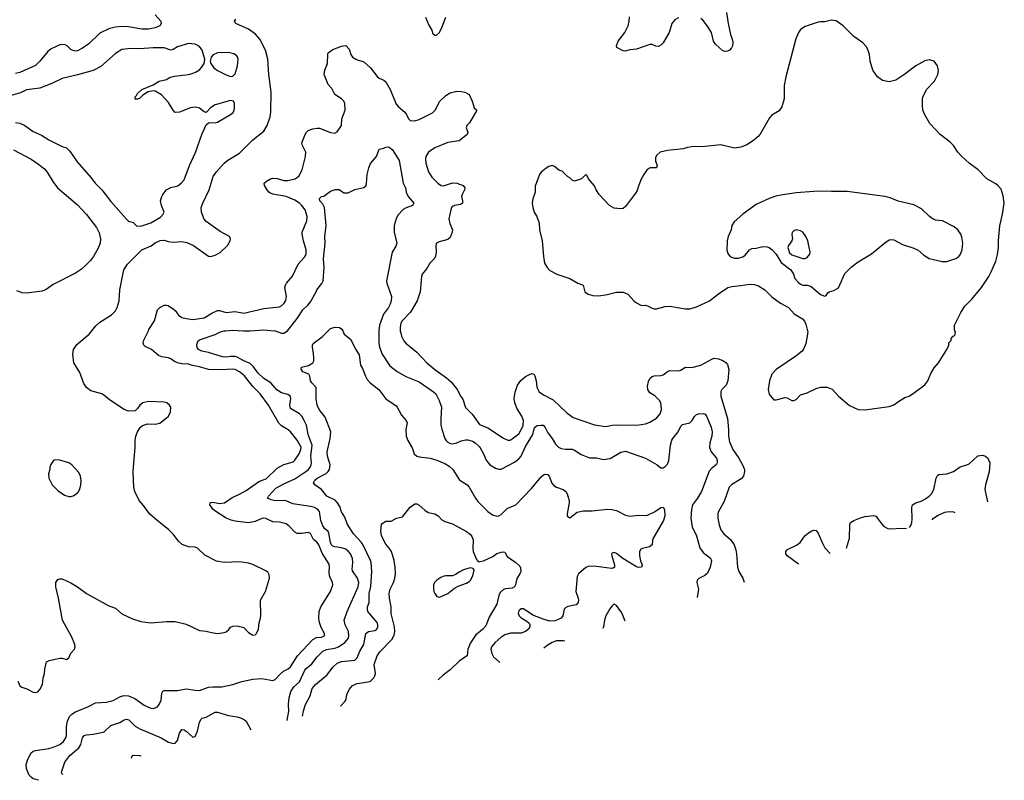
# Model space of a CAD drawing. Header units: inches. Extents: x 1934316 to 2140091, y 524953 to 667329.
# Tile 31 of 256: x 1975847 to 1984727, y 525947 to 532805. Entities that reach past the tile are written whole.
import ezdxf

# ---------------------------------------------------------------- set-up
doc = ezdxf.new("R2010")
doc.units = ezdxf.units.IN
doc.header["$MEASUREMENT"] = 0
for name, color, linetype in [('B9572', 7, 'Continuous'), ('B9573', 7, 'Continuous'), ('B9582', 7, 'Continuous'), ('B9583', 7, 'Continuous')]:
    doc.layers.add(name, color=color, linetype=linetype)

msp = doc.modelspace()

# ---------------------------------------------------------------- linework, layer by layer
at = {"layer": 'B9572', "color": 5}
for points, elevation in [([(1975830, 526840.3), (1975850, 526799.6), (1975866.4, 526786.4), (1975911.7, 526771.7), (1975970, 526740.5), (1975990, 526738.4), (1976010, 526745.9), (1976030, 526767.2), (1976052, 526810), (1976059.3, 526870), (1976070.8, 526910), (1976074, 526950), (1976090, 527014), (1976112.8, 527027.2), (1976210, 527048), (1976230, 527048.1), (1976270, 527036.5), (1976289.8, 527050.2), (1976310, 527093), (1976340.9, 527130), (1976346.6, 527150), (1976344.5, 527170), (1976318.6, 527238.6), (1976232.7, 527390), (1976198, 527590), (1976172.3, 527690), (1976173.2, 527730), (1976190, 527756), (1976210, 527764), (1976230, 527764), (1976310, 527728.2), (1976370, 527690.4), (1976450, 527630.4), (1976650, 527518.7), (1976710, 527497.6), (1976770, 527448.8), (1976864.1, 527404.1), (1976939.4, 527379.4), (1977030, 527366), (1977170, 527380.3), (1977250, 527378.3), (1977350, 527354.3), (1977470, 527298.6), (1977530, 527292.6), (1977578.6, 527278.6), (1977630, 527271), (1977690, 527278.4), (1977710, 527285.7), (1977734.4, 527305.6), (1977750, 527326.3), (1977770, 527338.2), (1977810, 527340.2), (1977870, 527324.5), (1977910, 527280.2), (1977950, 527256.5), (1977970, 527259.2), (1977984.4, 527270), (1978002, 527310), (1978006.1, 527366.1), (1978019.8, 527410), (1978023, 527437), (1978019.8, 527570), (1978064.2, 527650), (1978099.7, 527770), (1978098.6, 527798.6), (1978083.8, 527823.8), (1978073.4, 527833.4), (1977950, 527892.1), (1977910, 527905.6), (1977830, 527918), (1977690, 527910.9), (1977622.3, 527922.3), (1977516.1, 527976.1), (1977450, 528039.7), (1977430, 528048.2), (1977370, 528051.3), (1977313.9, 528073.9), (1977281.1, 528101.1), (1977230, 528167.3), (1977190, 528209.6), (1977088.5, 528288.4), (1977019.3, 528350), (1976965.4, 528425.4), (1976925.2, 528470), (1976886, 528550), (1976878, 528590), (1976869.5, 528730), (1976889.3, 528950), (1976889.2, 529010), (1976894, 529050), (1976908.7, 529090), (1976933.6, 529126.4), (1976954.6, 529145.4), (1977000.2, 529159.8), (1977070, 529158.8), (1977110, 529166.8), (1977169.1, 529210.9), (1977188.9, 529231.1), (1977208, 529270), (1977209, 529310), (1977199, 529330), (1977175.3, 529350), (1977150, 529357), (1977010, 529363.7), (1976958, 529350), (1976931.3, 529330), (1976910, 529298), (1976890, 529278), (1976830, 529274), (1976790, 529289), (1976656.5, 529376.5), (1976602, 529422), (1976588, 529430), (1976490, 529459.5), (1976449.7, 529489.7), (1976425.7, 529525.7), (1976390, 529625.2), (1976334.7, 529710), (1976325.6, 529790), (1976331.6, 529830), (1976362.9, 529877.1), (1976475.1, 529970), (1976499.3, 530000)], 320), ([(1976016.9, 525947.1), (1975970, 525961.5), (1975950, 525974.5), (1975933.7, 525993.7), (1975907.6, 526050), (1975906.6, 526090), (1975918.9, 526130), (1975949, 526191), (1975970, 526208.4), (1975990, 526216.4), (1976110, 526233.8), (1976150, 526244.7), (1976210, 526271.3), (1976243, 526297), (1976263.8, 526330), (1976268, 526350), (1976268.9, 526431.1), (1976278.6, 526481.4), (1976297.3, 526522.7), (1976316.8, 526543.2), (1976350, 526564), (1976468.9, 526611.1), (1976530, 526646.7), (1976627.8, 526652.2), (1976670, 526660.3), (1976690, 526665.5), (1976756.6, 526703.4), (1976790, 526712.7), (1976828.1, 526708.1), (1976884.3, 526684.3), (1976970, 526624.9), (1977030, 526597.6), (1977050, 526594.9), (1977070, 526599.3), (1977089.2, 526610), (1977105.1, 526630), (1977122, 526670), (1977128.3, 526731.7), (1977139.3, 526750), (1977150, 526757.1), (1977270, 526756), (1977350, 526772.9), (1977430, 526759.1), (1977470, 526757.3), (1977550, 526786.9), (1977590, 526791.3), (1977670.9, 526789.1), (1977768.8, 526811.2), (1977850, 526838.9), (1977950, 526859.5), (1978030, 526864.2), (1978130, 526848.2), (1978150, 526854.9), (1978195, 526905), (1978225.6, 526930), (1978270, 526952.8), (1978290, 526968.9), (1978351.5, 527068.5), (1978490, 527215.8), (1978525.3, 527234.7), (1978570, 527238), (1978597, 527250), (1978596.2, 527270), (1978565.7, 527325.7), (1978549.8, 527370), (1978544.8, 527410), (1978548.4, 527470), (1978562, 527510), (1978651, 527650), (1978672.6, 527710), (1978668.5, 527730), (1978641.6, 527790), (1978637.5, 527830), (1978641.2, 527870), (1978637, 527897), (1978575.1, 527995.1), (1978545, 528070), (1978530, 528091.6), (1978497.3, 528117.3), (1978470, 528173), (1978450, 528181.1), (1978390, 528171.1), (1978350, 528173.7), (1978330, 528184.7), (1978278.5, 528238.5), (1978250, 528258.5), (1978190, 528273), (1978130, 528278.9), (1978067.2, 528307.2), (1978050, 528309.7), (1978030, 528306), (1977970, 528281), (1977911.2, 528268.8), (1977790, 528284.6), (1977753.8, 528293.8), (1977710, 528309.8), (1977615.1, 528370), (1977592.6, 528390), (1977562.9, 528430), (1977565.2, 528450), (1977570, 528452.2), (1977590, 528454.6), (1977650, 528443.1), (1977695.1, 528450), (1977762.1, 528497.9), (1977830, 528526.4), (1977890, 528561.1), (1978010, 528643.2), (1978070, 528664.2), (1978170, 528761.5), (1978230, 528794.7), (1978305.3, 528814.7), (1978318.2, 528821.8), (1978330, 528832.7), (1978366.4, 528890), (1978383.5, 528930), (1978385.4, 528950), (1978350, 529013.6), (1978289.7, 529090), (1978270, 529108.2), (1978210, 529144.4), (1978185.7, 529165.7), (1978091.7, 529330), (1978015.8, 529430), (1977950, 529496.5), (1977873.6, 529593.6), (1977830, 529630.6), (1977790, 529650.6), (1977770, 529654.1), (1977668.6, 529648.6), (1977550, 529650.7), (1977470, 529674.7), (1977405.9, 529685.9), (1977370, 529698.9), (1977310, 529702.2), (1977270, 529710.5), (1977242, 529722), (1977210, 529746.9), (1977190, 529755.1), (1977130, 529764.7), (1977098.4, 529778.4), (1977037.2, 529830), (1976978.5, 529858.5), (1976967.8, 529870), (1976962, 529890), (1976964.4, 529910), (1977008, 530000)], 280), ([(1978256.8, 526486.3), (1978259, 526490), (1978275.3, 526570), (1978273, 526633), (1978277.3, 526690), (1978292.2, 526747.8), (1978320.6, 526790), (1978370, 526836.3), (1978419, 526941), (1978430, 526955), (1978483, 526997), (1978530, 527060.7), (1978582.4, 527110), (1978614, 527126), (1978690, 527138.6), (1978721.5, 527150), (1978778.7, 527190), (1978799.2, 527210), (1978811.8, 527230), (1978816.5, 527250), (1978811.6, 527290), (1978783.9, 527350), (1978775.1, 527390), (1978801.7, 527470), (1978899.8, 527690), (1978906.2, 527730), (1978893.6, 527770), (1978850, 527836), (1978846.2, 527850), (1978850.6, 527910), (1978847.5, 527947.5), (1978829.9, 527989.9), (1978810, 528014), (1978789.6, 528030), (1978750, 528042.6), (1978690, 528050.6), (1978670, 528058.4), (1978658.9, 528070), (1978650.5, 528090.5), (1978636.3, 528176.3), (1978629.8, 528190), (1978597, 528217), (1978581.5, 528241.5), (1978564.1, 528290), (1978549.8, 528369.8), (1978532.5, 528392.5), (1978505.9, 528405.9), (1978470, 528416.5), (1978310, 528440.9), (1978250, 528467.1), (1978229.4, 528470.6), (1978153.4, 528466.6), (1978114.5, 528474.5), (1978082, 528490), (1978091.3, 528510), (1978158.7, 528581.3), (1978230, 528620.9), (1978330, 528663.8), (1978426.9, 528730), (1978452.1, 528750), (1978467.7, 528770), (1978476.4, 528790), (1978478.5, 528810), (1978474, 528870), (1978484.3, 528970), (1978450, 529065.6), (1978434.2, 529150), (1978413.8, 529190), (1978391.4, 529230), (1978370, 529252.4), (1978290, 529298), (1978282.3, 529330), (1978291.5, 529390), (1978287, 529410), (1978264.8, 529424.7), (1978210, 529440.3), (1978167.8, 529467.8), (1978111, 529530), (1978050, 529568.3), (1977998, 529618), (1977955.5, 529675.5), (1977925.8, 529705.8), (1977869.8, 529730), (1977810, 529763.2), (1977790, 529768.6), (1977750, 529769.2), (1977710, 529761.7), (1977676.5, 529763.5), (1977550, 529805.5), (1977490, 529814.7), (1977459.6, 529830), (1977447.6, 529850), (1977444.5, 529875.5), (1977454, 529906), (1977470, 529919.1), (1977610, 529965.3), (1977657.2, 529990), (1977690, 529998.9), (1977702.4, 530000)], 260), ([(1977866.8, 530000), (1977898, 529998), (1977925.4, 530000)], 260), ([(1978144.2, 530000), (1978150, 529999.5), (1978210, 529978.7), (1978230, 529979.5), (1978261.5, 529998.5), (1978262.8, 530000)], 260), ([(1978397.7, 526524.1), (1978405.8, 526574.2), (1978424.4, 526630), (1978466.6, 526710), (1978485, 526775), (1978515.8, 526810), (1978621.7, 526898.3), (1978671.4, 526968.6), (1978710, 527004.2), (1978750, 527018.3), (1978871.3, 527030), (1978890, 527052), (1978914.9, 527110), (1978950.6, 527170), (1978970, 527270.5), (1978991.9, 527288.1), (1979050, 527297.6), (1979069, 527311), (1979076.5, 527330), (1979076.2, 527350), (1979069.8, 527370), (1979000.9, 527450), (1978988, 527470), (1978982.8, 527490), (1978984.5, 527510), (1978997.8, 527550), (1978999.4, 527630), (1979013.7, 527693.7), (1979022.7, 527830), (1979018.2, 527910), (1979012.1, 527930), (1978945.9, 528065.9), (1978929.9, 528089.9), (1978857.7, 528170), (1978799.3, 528259.3), (1978780, 528320), (1978750, 528366.6), (1978734.4, 528414.4), (1978714.5, 528450), (1978691.5, 528471.5), (1978616.3, 528510), (1978568, 528568), (1978509.6, 528610), (1978496.3, 528630), (1978510, 528653.1), (1978531.6, 528670), (1978610, 528713.6), (1978629.7, 528730), (1978642.4, 528750), (1978647.9, 528790), (1978622.8, 528870), (1978619.3, 528910), (1978646.3, 529030), (1978652, 529090), (1978601.5, 529221.5), (1978548.7, 529290), (1978530.8, 529330), (1978521.4, 529390), (1978519.7, 529490), (1978481.7, 529530), (1978469.8, 529550), (1978464.7, 529590), (1978454, 529610), (1978399.5, 529630), (1978386, 529654), (1978390, 529670.6), (1978452.9, 529687.1), (1978489.6, 529710.4), (1978499.5, 529730), (1978500.5, 529750), (1978498, 529798), (1978488.3, 529850), (1978488.3, 529870), (1978495.1, 529884.9), (1978575.8, 529944.2), (1978629.7, 530000)], 240), ([(1978760.3, 530000), (1978774.8, 529970), (1978830, 529924), (1978844.2, 529904.2), (1978874.6, 529834.6), (1978910, 529782.8), (1978922.4, 529690), (1978939.6, 529659.6), (1978964.6, 529590), (1978982, 529562), (1979009.4, 529529.4), (1979085.3, 529470), (1979150, 529385.3), (1979242, 529322), (1979252.7, 529310), (1979290, 529238.8), (1979334, 529190), (1979340.5, 529170), (1979330.6, 529110), (1979333.4, 529050), (1979348, 529010), (1979386, 528946), (1979406.4, 528890), (1979430.2, 528870.2), (1979450, 528863.6), (1979550, 528850.2), (1979610, 528833.6), (1979682.2, 528802.2), (1979720.2, 528780.2), (1979752.4, 528750), (1979810, 528660.5), (1979825.8, 528645.8), (1979883, 528610), (1979902.4, 528590), (1979957, 528490), (1979979.4, 528459.4), (1980000, 528438.6)], 240), ([(1979087.1, 530000), (1979085.8, 529990), (1979086.5, 529890), (1979092.1, 529852.1), (1979115.6, 529790), (1979185, 529685), (1979252.5, 529632.5), (1979330, 529586.3), (1979450, 529539.5), (1979578.7, 529450), (1979601.1, 529430), (1979631.2, 529371.2), (1979652.4, 529310), (1979644.5, 529210), (1979646.5, 529150), (1979653.1, 529113.1), (1979681.7, 529030), (1979694, 529010), (1979710, 528995.3), (1979730, 528985), (1979750, 528982), (1979790, 528989.3), (1979830, 529007.9), (1979870, 529016.9), (1979890, 529016.9), (1979930, 529006), (1979956.4, 528990), (1979994.3, 528954.3), (1980000, 528944.2)], 260), ([(1979279.9, 530000), (1979280.7, 529990), (1979290, 529950.8), (1979310.3, 529910), (1979330, 529887.4), (1979428.4, 529808.4), (1979518.7, 529710), (1979592, 529650), (1979695.9, 529575.9), (1979738.1, 529538.1), (1979791.7, 529470), (1979826.6, 529406.6), (1979844.1, 529384.1), (1979869.2, 529309.2), (1979928.3, 529248.3), (1979994.7, 529154.7), (1980000, 529152.7)], 280), ([(1978742.1, 526616.4), (1978781, 526659), (1978789.6, 526670.4), (1978799.6, 526730), (1978820.5, 526770), (1978850, 526800.4), (1978890, 526820.3), (1978990, 526833.6), (1979010, 526842), (1979039.8, 526870), (1979051, 526889), (1979056, 526910), (1979045.3, 526990), (1979070.6, 527069.4), (1979095.3, 527104.7), (1979204.8, 527215.2), (1979225.5, 527254.5), (1979230.8, 527290), (1979228.2, 527330), (1979196.1, 527450), (1979197.7, 527510), (1979181.7, 527590), (1979178.5, 527630), (1979187.1, 527670), (1979217.7, 527730), (1979231.1, 527770), (1979236.9, 527810), (1979234.7, 527870), (1979223.5, 527930), (1979199.7, 528010), (1979180.6, 528040.6), (1979150, 528075.1), (1979109.7, 528150), (1979102.9, 528197.1), (1979110, 528254), (1979116.4, 528263.6), (1979150, 528282), (1979196.4, 528283.6), (1979246, 528310), (1979299, 528321), (1979369.3, 528410), (1979410, 528438.8), (1979430, 528438.8), (1979450, 528426.8), (1979501.4, 528381.4), (1979530, 528363), (1979591.3, 528350), (1979621, 528330), (1979654, 528294), (1979680.5, 528280.5), (1979750, 528258.4), (1979875.5, 528190), (1979910, 528166.4), (1979925.9, 528145.9), (1979935.6, 528115.6), (1979933.1, 528033.1), (1979937, 528010), (1979963.7, 527943.7), (1979981.1, 527921.1), (1979998, 527918), (1980000, 527918.5)], 220), ([(1980000, 527289.8), (1979961.8, 527258.2), (1979912.2, 527187.8), (1979890.2, 527130), (1979881.6, 527070), (1979814.5, 527025.5), (1979730, 526943.1), (1979666, 526894), (1979622.1, 526852.4)], 220), ([(1976235.7, 525999.2), (1976225.7, 526010), (1976226, 526030), (1976254.8, 526110), (1976300.7, 526170), (1976381.1, 526238.9), (1976399.4, 526270), (1976414, 526330), (1976429.8, 526350.2), (1976450, 526357.3), (1976510, 526361.8), (1976599.8, 526380.3), (1976610, 526384.4), (1976670, 526441.7), (1976750, 526469.1), (1976790, 526491.5), (1976810, 526496.9), (1976831, 526491), (1976890, 526436.5), (1976931.1, 526411.1), (1977123.1, 526330), (1977190, 526292.4), (1977230, 526280.3), (1977250, 526281.6), (1977270, 526306.8), (1977290, 526370.8), (1977310, 526403.8), (1977330, 526402), (1977348, 526390), (1977410, 526334.8), (1977430, 526341), (1977450, 526390.5), (1977470, 526470.6), (1977482.8, 526497.2), (1977492.9, 526507.1), (1977530, 526517.2), (1977610, 526560.8), (1977630, 526560.2), (1977730, 526530.2), (1977810, 526519), (1977837.3, 526510), (1977873.7, 526493.7), (1977890, 526480.5), (1977932.5, 526402.9)], 260), ([(1976857.1, 526147), (1976856.9, 526150), (1976863.7, 526170), (1976870, 526174), (1976931, 526170), (1976939.4, 526166.6)], 240)]:
    msp.add_lwpolyline(points, dxfattribs=dict(at, elevation=elevation))
for points, elevation in [([(1976170, 528835.3), (1976151.1, 528828.9), (1976127.1, 528792.9), (1976118, 528770), (1976118, 528750), (1976106, 528710), (1976111, 528670), (1976141, 528610), (1976190, 528561), (1976250, 528517.3), (1976290, 528506.8), (1976310, 528506.8), (1976330, 528511), (1976354.2, 528525.8), (1976374.2, 528545.8), (1976389.5, 528570.5), (1976399.5, 528610), (1976402, 528650), (1976394.5, 528690), (1976381.2, 528721.2), (1976317.2, 528790), (1976290, 528809.2), (1976210, 528834)], 340), ([(1979910, 527862), (1979850, 527843.6), (1979810, 527825.1), (1979777.7, 527802.2), (1979750, 527791.5), (1979690, 527791.2), (1979673.3, 527786.7), (1979645.1, 527774.9), (1979609, 527751), (1979588.4, 527730), (1979580.3, 527710), (1979578, 527670), (1979582.6, 527650), (1979590.4, 527630), (1979610, 527605.5), (1979630, 527599.3), (1979650, 527603.1), (1979710, 527630.3), (1979770, 527680.3), (1979801.4, 527698.6), (1979877, 527723), (1979901.8, 527738.2), (1979912.8, 527750), (1979932.6, 527790), (1979944.5, 527830), (1979945.2, 527845.2), (1979938, 527858)], 220)]:
    msp.add_lwpolyline(points, close=True, dxfattribs=dict(at, elevation=elevation))
at = {"layer": 'B9573', "color": 5}
for points, elevation in [([(1977070, 532848), (1977120.3, 532790), (1977122.6, 532770), (1977110.4, 532750), (1977069.4, 532730.6), (1977010, 532719.8), (1976950, 532719.4), (1976830, 532739), (1976770, 532744), (1976710, 532737.4), (1976656, 532724), (1976570, 532684), (1976470, 532586.6), (1976413.3, 532546.7), (1976370, 532525.3), (1976350, 532522), (1976326, 532526), (1976310, 532535.1), (1976274, 532570), (1976250, 532580.4), (1976210, 532576.8), (1976170, 532560.9), (1976130, 532540.9), (1976101, 532519), (1976028.9, 532430), (1975990, 532392.2), (1975850, 532329.8), (1975810, 532320.7)], 320), ([(1976499.3, 530000), (1976535.3, 530044.7), (1976570, 530078), (1976675.8, 530144.2), (1976710, 530179.3), (1976725.7, 530210), (1976743.9, 530270), (1976750.9, 530370), (1976786.2, 530550), (1976819.3, 530600.7), (1976949.2, 530730.8), (1977032.8, 530767.2), (1977070, 530792.6), (1977114.3, 530814.3), (1977150, 530815.6), (1977184.9, 530805), (1977230, 530799.6), (1977310, 530804.4), (1977354.4, 530794.4), (1977416.3, 530770), (1977550, 530673.4), (1977570, 530670.6), (1977610, 530681.6), (1977654.5, 530705.5), (1977721.2, 530770), (1977745.2, 530810), (1977749, 530830), (1977739, 530850), (1977655.6, 530895.6), (1977530, 530985.1), (1977510, 531006.6), (1977486.3, 531070), (1977484.7, 531110), (1977498.9, 531150), (1977555.1, 531270), (1977593.3, 531390), (1977618.7, 531430), (1977690, 531511.8), (1977723.4, 531536.6), (1977830, 531600.3), (1977950, 531721.3), (1978050, 531800.3), (1978080.4, 531850), (1978106.9, 531930), (1978111.2, 531970), (1978114.5, 532150), (1978093.5, 532310), (1978086, 532450), (1978064.1, 532530), (1978012.8, 532630), (1977974.2, 532674.2), (1977910, 532720.4), (1977796, 532770), (1977786, 532790), (1977796, 532810)], 320), ([(1979507.3, 532827.3), (1979536.7, 532756.7), (1979564, 532710), (1979570, 532682), (1979590, 532664.7), (1979605.4, 532665.4), (1979634, 532690), (1979658.9, 532741.1), (1979691.9, 532828.1)], 320), ([(1975810, 531876.9), (1975850, 531871.4), (1975894.4, 531850), (1975970, 531795.3), (1976043.4, 531763.4), (1976110, 531720.3), (1976230, 531661.3), (1976270, 531648), (1976299.2, 531619.2), (1976364.5, 531524.5), (1976490, 531381.6), (1976528.5, 531330), (1976588.7, 531270), (1976670, 531166.4), (1976810, 531004.9), (1976830, 530988.2), (1976870, 530976.3), (1976904.4, 530944.4), (1976950, 530947.2), (1977030, 530972.4), (1977115.8, 531024.2), (1977142.7, 531050), (1977149.3, 531070), (1977126.6, 531130), (1977118, 531170), (1977129.4, 531210), (1977139.5, 531230), (1977172.7, 531270), (1977210, 531290.4), (1977273.6, 531306.4), (1977307.3, 531332.7), (1977330, 531362), (1977379.1, 531490), (1977433.2, 531606.8), (1977489.8, 531770.2), (1977530, 531856), (1977550, 531876), (1977570, 531878.8), (1977610, 531873.4), (1977630, 531881.6), (1977749.2, 531950), (1977771.3, 531968.7), (1977782, 531990), (1977786, 532010), (1977784, 532050), (1977775.3, 532070), (1977750, 532077.2), (1977610, 532036.2), (1977566.8, 532010), (1977530, 531968), (1977510, 531975.3), (1977470, 532006.6), (1977430, 532015.6), (1977388.9, 532011.1), (1977290, 531969.5), (1977250, 531969.2), (1977230, 531988.7), (1977190, 532057.2), (1977127, 532127), (1977070, 532159), (1977050, 532164), (1977006, 532154), (1976956.9, 532123.1), (1976930, 532098), (1976910, 532088), (1976889.1, 532089.1), (1976889, 532110), (1976900.4, 532119.6), (1976910, 532138), (1976950, 532176), (1977050, 532217.3), (1977105.2, 532250), (1977170, 532264.9), (1977197.7, 532282.3), (1977243.5, 532296.5), (1977369.8, 532310.2), (1977401.6, 532318.4), (1977432.7, 532330), (1977468.5, 532351.5), (1977487.3, 532372.8), (1977509.6, 532410), (1977518, 532450), (1977493.6, 532530), (1977470, 532562), (1977430, 532583), (1977370, 532589.7), (1977270, 532559.1), (1977230, 532536.9), (1977210, 532531.2), (1977150, 532550.9), (1977050, 532550.8), (1976930, 532542), (1976850, 532546.2), (1976770, 532536), (1976710, 532498.9), (1976578, 532382), (1976510, 532347.1), (1976370, 532306), (1976230, 532275.4), (1976137.3, 532230), (1976030, 532188.3), (1975910, 532171), (1975853.4, 532146.6), (1975770, 532120.4)], 340), ([(1977008, 530000), (1977012.8, 530010), (1977063.1, 530090), (1977091.2, 530188.8), (1977110, 530210.3), (1977150, 530230.3), (1977170, 530231.8), (1977186.3, 530226.3), (1977235.8, 530195.8), (1977250, 530184), (1977280.4, 530140.4), (1977310, 530120.3), (1977349.1, 530109.1), (1977410, 530102.8), (1977510, 530118), (1977580.4, 530159.6), (1977630, 530181.5), (1977650, 530182.2), (1977710, 530163.7), (1977790, 530173.8), (1977870, 530157.3), (1978050, 530201.3), (1978190, 530216.4), (1978212.1, 530227.9), (1978233.6, 530250), (1978246.1, 530273.9), (1978254, 530310), (1978239.8, 530390), (1978243.5, 530410), (1978253.7, 530430), (1978307.8, 530492.2), (1978358.6, 530601.4), (1978415.7, 530664.3), (1978429.8, 530690.2), (1978432.4, 530730), (1978407.1, 530810), (1978395.1, 530870), (1978395.3, 530890), (1978436.1, 530990), (1978439.3, 531030), (1978420.7, 531090), (1978392.8, 531130), (1978370, 531150.7), (1978330, 531176), (1978250, 531209.1), (1978131.1, 531231.1), (1978110, 531239.3), (1978095.1, 531250), (1978079.8, 531270), (1978055.8, 531310), (1978051.6, 531330), (1978071.8, 531350), (1978109.2, 531370.8), (1978130, 531376.3), (1978170, 531373.7), (1978230, 531355.6), (1978264.4, 531355.6), (1978330.7, 531369.3), (1978364.9, 531395.1), (1978394.5, 531450), (1978425.5, 531570), (1978426.8, 531610), (1978397.7, 531670), (1978393, 531693), (1978421.2, 531770), (1978432.9, 531790), (1978450, 531805.4), (1978490, 531820.8), (1978530, 531828), (1978550, 531827), (1978651.9, 531788.1), (1978690, 531781.6), (1978710, 531794.8), (1978749.4, 531850.6), (1978753.7, 531910), (1978783.1, 531990), (1978778.5, 532050), (1978770, 532069.4), (1978750, 532091.6), (1978689.6, 532130), (1978663.1, 532183.1), (1978630, 532219.5), (1978592.8, 532310), (1978598.3, 532350), (1978622.7, 532410), (1978625.6, 532490), (1978630, 532504.7), (1978670, 532536), (1978750, 532566.8), (1978790, 532571), (1978818, 532538), (1978834.4, 532490), (1978847.8, 532467.8), (1978885.1, 532445.1), (1978950, 532424.9), (1979010, 532370.3), (1979070, 532292.9), (1979090, 532277.8), (1979130, 532260.8), (1979150, 532243.1), (1979192.4, 532170), (1979242.2, 532042.2), (1979260.5, 532020.5), (1979320.5, 531970), (1979335.5, 531950), (1979354, 531910), (1979370, 531896.3), (1979410, 531892.2), (1979450, 531904.6), (1979570, 531964), (1979595.1, 531990), (1979637.4, 532070), (1979690, 532121.6), (1979730, 532145.3), (1979790, 532161.6), (1979830, 532158.4), (1979862, 532150), (1979901, 532130), (1979926.8, 532070), (1979946, 532010), (1979971, 531990), (1979904.9, 531875.1), (1979881, 531850), (1979874.8, 531830), (1979890.4, 531790), (1979883, 531770), (1979810, 531711.3), (1979710, 531696.9), (1979590, 531648.3), (1979534.9, 531610), (1979510.4, 531570), (1979507.6, 531550), (1979511.5, 531510), (1979534.4, 531434.4), (1979564.8, 531384.8), (1979619.5, 531330), (1979650, 531310.2), (1979670, 531307.3), (1979750, 531332.9), (1979790, 531331.9), (1979848, 531310), (1979863, 531290), (1979859.1, 531270), (1979836.4, 531230), (1979832.4, 531210), (1979842, 531170), (1979839.5, 531150), (1979822.5, 531137.5), (1979770, 531130.8), (1979756.4, 531123.6), (1979742.8, 531110), (1979735, 531090), (1979718.2, 531010), (1979725.9, 530965.9), (1979751.6, 530910), (1979748.7, 530890), (1979730, 530840.9), (1979710, 530822.4), (1979630, 530802), (1979606, 530790), (1979599.1, 530770), (1979604.4, 530710), (1979597.6, 530670), (1979586, 530650), (1979544.9, 530610), (1979519.4, 530560.6), (1979478, 530510), (1979470.4, 530490), (1979460.2, 530350), (1979431.3, 530270), (1979371.7, 530168.3), (1979296.5, 530090), (1979285.8, 530070), (1979277.6, 530030), (1979279.9, 530000)], 280), ([(1978262.8, 530000), (1978350.5, 530109.5), (1978402.4, 530190), (1978445.6, 530230), (1978470, 530261.6), (1978521.6, 530350), (1978527.6, 530370), (1978573.2, 530426.8), (1978583.5, 530450), (1978593.2, 530570), (1978587.8, 530650), (1978602.4, 530790), (1978600.7, 530850), (1978609.9, 530950), (1978597.4, 531110), (1978580.1, 531140.1), (1978555.1, 531170), (1978550, 531191.3), (1978568.7, 531210), (1978590, 531214.8), (1978650, 531258.8), (1978692.7, 531272.7), (1978730, 531274), (1978770, 531244.7), (1978810, 531244.7), (1978870, 531274.8), (1978950, 531290.8), (1978970, 531306.8), (1978976.1, 531323.9), (1978981.3, 531410), (1978995.8, 531470), (1979012.1, 531507.9), (1979065.1, 531570), (1979090, 531636), (1979130, 531646), (1979150, 531656.3), (1979170, 531658), (1979190, 531650.6), (1979210, 531630.8), (1979270, 531536), (1979304.4, 531330), (1979325.5, 531290), (1979334, 531250), (1979350.2, 531210.2), (1979400.5, 531150), (1979390.7, 531130), (1979332, 531108), (1979306.5, 531093.5), (1979259, 531041), (1979241.5, 531010), (1979225.5, 530950), (1979223.9, 530890), (1979247.6, 530790), (1979238.6, 530761.4), (1979206.7, 530710), (1979155.8, 530450), (1979157.6, 530430), (1979199.1, 530310), (1979198.4, 530270), (1979190, 530239.5), (1979174.7, 530210), (1979129.1, 530150), (1979093.2, 530050), (1979087.1, 530000)], 260), ([(1975790.4, 531630), (1975950, 531547.6), (1976008.5, 531508.5), (1976070, 531459.5), (1976096.5, 531430), (1976146.6, 531346.6), (1976188.5, 531290), (1976370, 531134.4), (1976449.3, 531049.3), (1976539.5, 530930), (1976564.1, 530884.1), (1976576.9, 530830), (1976573.1, 530790), (1976556, 530744), (1976512, 530670), (1976485.3, 530634.7), (1976447, 530593), (1976404.1, 530555.9), (1976350, 530518.9), (1976150, 530415.8), (1976087.5, 530372.5), (1976050, 530355.6), (1975910, 530339.8), (1975870, 530342.4), (1975821.1, 530361.1)], 320), ([(1977702.4, 530000), (1977770, 530006.2), (1977866.8, 530000)], 260), ([(1977925.4, 530000), (1978049, 530009), (1978144.2, 530000)], 260), ([(1978629.7, 530000), (1978650, 530021), (1978690, 530031.3), (1978730.7, 530030.7), (1978753.7, 530013.7), (1978760.3, 530000)], 240)]:
    msp.add_lwpolyline(points, dxfattribs=dict(at, elevation=elevation))
at = {"layer": 'B9573', "color": 5, "elevation": 340}
msp.add_lwpolyline([(1977729.7, 532509.7), (1977630, 532506), (1977592, 532488), (1977574.2, 532465.8), (1977564, 532430), (1977570.5, 532410), (1977599.3, 532370), (1977630, 532347), (1977710, 532306.7), (1977750, 532293.4), (1977770, 532294.8), (1977790, 532316), (1977812.4, 532390), (1977816.9, 532450), (1977811.8, 532470), (1977802.3, 532482.3), (1977778.2, 532498.2)], close=True, dxfattribs=at)
at = {"layer": 'B9582', "color": 5}
for points, elevation in [([(1982952.7, 530000), (1982954.1, 529994.1), (1982950.3, 529950.3), (1982935.9, 529884.1), (1982919.7, 529840.3), (1982903.4, 529816.6), (1982846.4, 529770), (1982668.5, 529650), (1982630.3, 529610), (1982608.7, 529550), (1982599.1, 529470), (1982608.1, 529428.1), (1982630, 529398), (1982650, 529378), (1982656.9, 529376.9), (1982670, 529376), (1982750, 529398), (1982770, 529396), (1982810, 529371.3), (1982830, 529371), (1982850, 529381), (1982890, 529421), (1982950, 529441), (1983030, 529480.7), (1983070, 529490.7), (1983130, 529490.8), (1983173.7, 529473.7), (1983231, 529410), (1983330, 529327.3), (1983410, 529290.8), (1983470, 529286.8), (1983690, 529318), (1983730, 529331.3), (1983762.7, 529357.3), (1983830, 529398), (1983868.9, 529411.1), (1983918, 529442), (1984010, 529512), (1984038, 529550), (1984065.6, 529614.4), (1984094.6, 529665.4), (1984135.3, 529710), (1984208, 529830), (1984228, 529870), (1984228, 529890), (1984247.3, 529912.7), (1984248.4, 529931.6), (1984267.3, 529952.7), (1984282, 529958), (1984286, 529990), (1984282, 530000)], 320), ([(1980000, 529152.7), (1980070, 529125.6), (1980210, 529030.4), (1980250, 529014), (1980270, 529014.9), (1980290, 529026), (1980348.2, 529071.8), (1980382, 529130), (1980389.1, 529150), (1980391, 529190), (1980375.2, 529230), (1980335.4, 529295.4), (1980314, 529350), (1980307, 529390), (1980314.7, 529445.3), (1980337.5, 529510), (1980368.2, 529551.8), (1980410, 529587.9), (1980450, 529608.9), (1980470, 529613.7), (1980487, 529607), (1980494.1, 529594.1), (1980504.2, 529550), (1980510.2, 529490.2), (1980532.7, 529450), (1980570, 529421.3), (1980658, 529378), (1980780.4, 529260.4), (1980839, 529219), (1981030, 529151.8), (1981130, 529137.6), (1981190, 529150.3), (1981230, 529153.1), (1981412.5, 529147.5), (1981490, 529162.3), (1981530, 529174.9), (1981590, 529212.2), (1981623.5, 529250), (1981635.6, 529290), (1981633.6, 529330), (1981628.7, 529350), (1981617.2, 529370), (1981574.5, 529414.5), (1981530, 529441), (1981512.8, 529470), (1981510, 529502), (1981518.1, 529541.8), (1981530, 529568.4), (1981550, 529587), (1981570, 529594.4), (1981630, 529595.3), (1981650, 529601.3), (1981690, 529632.4), (1981710, 529641.7), (1981790, 529638.9), (1981810, 529644.9), (1981850, 529670.4), (1981910, 529670.2), (1981990.4, 529689.6), (1982090, 529745.3), (1982110, 529751.6), (1982150, 529745.7), (1982190, 529732), (1982215.1, 529715.1), (1982230, 529697.3), (1982242.8, 529650), (1982234.7, 529550), (1982219.7, 529510), (1982181.1, 529470), (1982170, 529451.2), (1982169.6, 529410), (1982229.6, 529210), (1982240.3, 529110), (1982239.2, 529050), (1982250, 528998), (1982279.5, 528930), (1982333, 528850), (1982366.2, 528790), (1982382.9, 528750), (1982384.7, 528730), (1982374.5, 528690), (1982354.6, 528665.4), (1982268.1, 528611.9), (1982245.5, 528590), (1982200.3, 528459.7), (1982150.3, 528370), (1982144.9, 528350), (1982144.9, 528310), (1982154.6, 528250), (1982170, 528204.9), (1982197.1, 528170), (1982259, 528119), (1982290.3, 528070), (1982306.2, 528026.2), (1982312.9, 527990), (1982320.3, 527870), (1982333.7, 527830), (1982370.3, 527770), (1982379.8, 527734.6)], 280), ([(1980000, 528944.2), (1980030.2, 528890.2), (1980053.1, 528833.1), (1980088.4, 528790), (1980139.9, 528759.9), (1980170, 528752), (1980190, 528752), (1980310, 528814.6), (1980350, 528845.7), (1980369.3, 528870.7), (1980410, 528956.5), (1980476.3, 529063.7), (1980491.1, 529128.9), (1980515.4, 529144.6), (1980550, 529150.3), (1980568.6, 529148.6), (1980586.8, 529126.8), (1980610, 529078.4), (1980650.3, 529030), (1980678.4, 528978.4), (1980706, 528950), (1980730, 528938), (1980770, 528931.7), (1980830, 528932.8), (1980850, 528924.2), (1980910, 528884.2), (1980970, 528859.5), (1980990, 528854), (1981050, 528855.3), (1981110, 528838.7), (1981172.1, 528847.9), (1981270, 528904.9), (1981310, 528913.7), (1981491.5, 528851.6), (1981598, 528790), (1981630, 528764.7), (1981650, 528762.8), (1981670, 528774.8), (1981690, 528798.8), (1981701.3, 528830), (1981718, 528970), (1981727.4, 529012.6), (1981736.9, 529030), (1981787.1, 529090), (1981810, 529139.1), (1981824.5, 529155.5), (1981890, 529170.4), (1981911.5, 529190), (1981932.8, 529227.2), (1981950, 529244.9), (1981970, 529252.4), (1982010, 529254.9), (1982030, 529247.7), (1982042.4, 529230), (1982082.4, 529130), (1982091.6, 529090), (1982090.3, 529050), (1982071.6, 528990), (1982068, 528948), (1982083.1, 528910), (1982130.3, 528850), (1982137.4, 528830), (1982138, 528810), (1982128, 528790), (1982090, 528760.5), (1982066.8, 528733.2), (1981996, 528550), (1981960.2, 528490), (1981915.2, 528430), (1981905.4, 528390), (1981900.2, 528310), (1981911.4, 528231.4), (1981951.4, 528151.4), (1981982.5, 528042.5), (1982010, 528002), (1982078, 527950), (1982085.5, 527925.5), (1982074.6, 527870), (1982050, 527814.5), (1982027.6, 527792.4), (1981973, 527767), (1981958.8, 527750), (1981954, 527730), (1981970.8, 527670), (1981955.8, 527594.8)], 260), ([(1983873.2, 528226.7), (1983882.6, 528237.4), (1983892.7, 528267.3), (1983896.2, 528303.8), (1983892.9, 528407.1), (1983900.5, 528430), (1983930, 528448.1), (1983976.5, 528463.5), (1984016.2, 528483.8), (1984051, 528509), (1984069.8, 528530), (1984092.5, 528570), (1984111.9, 528670), (1984123.7, 528696.3), (1984136.1, 528703.9), (1984210, 528711.4), (1984269, 528731), (1984330, 528774.6), (1984390, 528790.3), (1984410, 528801.1), (1984490, 528871.8), (1984530, 528878), (1984558.8, 528870), (1984578.4, 528850), (1984596.5, 528810), (1984591.3, 528728.7), (1984556.9, 528610), (1984552.9, 528570), (1984576.5, 528458.4)], 280), ([(1980000, 528438.6), (1980068, 528370), (1980110, 528341.3), (1980150, 528328.4), (1980170, 528330.4), (1980190, 528342.4), (1980243.7, 528396.3), (1980320.5, 528430), (1980461.9, 528578.1), (1980550, 528683.8), (1980570, 528702), (1980590, 528707.7), (1980610, 528704), (1980622, 528690), (1980647.3, 528627.3), (1980665.5, 528605.5), (1980690, 528590.5), (1980750, 528568.2), (1980771.5, 528551.5), (1980783.8, 528530), (1980803.1, 528470), (1980803.7, 528450), (1980784.4, 528350), (1980785.5, 528330), (1980790, 528321), (1980798, 528318), (1980810, 528314.8), (1980875.6, 528364.4), (1980930, 528376.9), (1981010, 528377.8), (1981150, 528392.1), (1981189.2, 528389.2), (1981230, 528379.1), (1981310, 528338.2), (1981350, 528328.4), (1981430, 528337.2), (1981490, 528334.3), (1981510, 528338.3), (1981572, 528368), (1981630, 528406.8), (1981650, 528411), (1981662.8, 528390), (1981664.9, 528330), (1981654.3, 528290), (1981561.3, 528130), (1981554, 528110), (1981550.3, 528069.7), (1981528.9, 528051.1), (1981462.8, 528037.2), (1981450.3, 528029.7), (1981437.6, 528010), (1981437.4, 527970), (1981446.6, 527926.6), (1981460.5, 527890), (1981456, 527870), (1981430, 527865.4), (1981410, 527871.5), (1981287.2, 527947.2), (1981230, 527992.8), (1981210, 527999.6), (1981190, 527995.1), (1981186, 527990), (1981186.7, 527970), (1981210.3, 527890), (1981210.3, 527869.7), (1981199.9, 527860.1), (1981184.4, 527855.6), (1981050, 527874), (1980983.6, 527876.4), (1980954.1, 527865.9), (1980887.7, 527810), (1980874, 527786), (1980861.7, 527650), (1980883.1, 527590), (1980886.7, 527570), (1980883.8, 527550), (1980866, 527530), (1980790, 527512.8), (1980770, 527502), (1980759.3, 527490), (1980745.5, 527430), (1980731.4, 527408.6), (1980675.6, 527384.4), (1980630, 527383.1), (1980577, 527397), (1980475.1, 527435.1), (1980390, 527493.6), (1980370, 527493.6), (1980350, 527475.1), (1980343.8, 527450), (1980350.6, 527430), (1980370, 527413), (1980422.6, 527382.6), (1980442.8, 527362.8), (1980448.2, 527350), (1980446.7, 527330), (1980435.8, 527310), (1980410, 527288.4), (1980370, 527273.3), (1980274.7, 527274.7), (1980222.2, 527257.8), (1980185.7, 527234.3), (1980135.8, 527190), (1980103.2, 527150), (1980096.5, 527130), (1980104.6, 527090), (1980120.3, 527060.3), (1980177.1, 527008.7)], 240), ([(1984078.7, 528294.4), (1984080.4, 528299.6), (1984087.3, 528310), (1984130, 528338.7), (1984190, 528364.4), (1984230.5, 528370.5), (1984270, 528366.8), (1984280.8, 528361)], 260), ([(1983305.5, 528039.6), (1983329.8, 528130), (1983332.8, 528250), (1983341.6, 528270), (1983369.8, 528290.2), (1983430, 528313.8), (1983470, 528324), (1983550, 528334.9), (1983570, 528328.2), (1983639.3, 528239.3), (1983676.9, 528216.9), (1983710, 528212.9), (1983790, 528219.1), (1983846.1, 528217.7)], 280), ([(1982870.6, 527896.3), (1982870, 527896.9), (1982767.6, 527970), (1982756.9, 527990), (1982756.2, 528010), (1982771.1, 528028.9), (1982853.4, 528066.6), (1982887.3, 528090), (1982928.8, 528151.2), (1982960.3, 528179.7), (1982990, 528197), (1983010, 528203.1), (1983030, 528200.5), (1983050, 528174.8), (1983083.7, 528090), (1983110, 528043), (1983157.6, 527990.9)], 280), ([(1980000, 527918.5), (1980030, 527925.5), (1980114.3, 527965.7), (1980150, 527990.4), (1980190, 528004), (1980210, 528006), (1980223.6, 528003.6), (1980243.5, 527963.5), (1980322, 527910), (1980356.9, 527876.9), (1980363.6, 527863.6), (1980366, 527830), (1980359.1, 527810), (1980332.2, 527767.8), (1980319.3, 527710), (1980310.6, 527690), (1980290, 527679.6), (1980230, 527674.5), (1980211.8, 527668.2), (1980179.5, 527640.5), (1980167.1, 527612.9), (1980150, 527534), (1980082.9, 527417.1), (1980050, 527340.9), (1980024.4, 527310), (1980000, 527289.8)], 220), ([(1981306.6, 527380.9), (1981276.9, 527456.9), (1981230, 527522.7), (1981210, 527536), (1981206, 527534), (1981190, 527521.2), (1981170, 527492.3), (1981134.3, 527430), (1981121.7, 527390), (1981112.4, 527330), (1981105.3, 527314.7)], 260), ([(1980765.2, 527202.5), (1980750, 527205.5), (1980690, 527204.5), (1980650.2, 527189.8), (1980612.4, 527167.6), (1980575.3, 527139.9)], 260)]:
    msp.add_lwpolyline(points, dxfattribs=dict(at, elevation=elevation))
at = {"layer": 'B9583', "color": 5}
for points, elevation in [([(1981790, 532821.6), (1981757.2, 532802.8), (1981729.1, 532770.9), (1981705.5, 532690), (1981650, 532597), (1981630, 532573.6), (1981610, 532562.6), (1981584.9, 532564.9), (1981550, 532582), (1981530, 532580.7), (1981410, 532538.4), (1981350, 532531.5), (1981310, 532519.5), (1981290, 532522.7), (1981233.2, 532553.2), (1981229.3, 532570), (1981246, 532610), (1981304.7, 532690), (1981335.8, 532750), (1981345.4, 532790), (1981348, 532830)], 280), ([(1982222.2, 532870), (1982236.2, 532770), (1982258.3, 532670), (1982273.8, 532630), (1982278.3, 532601.7), (1982276.4, 532570), (1982268, 532550), (1982250, 532529.3), (1982230, 532519.5), (1982210, 532517), (1982190, 532524.5), (1982123.6, 532583.6), (1982104.8, 532610), (1982085.5, 532690), (1982050, 532746), (1982010, 532798.2), (1981990, 532816.1)], 280), ([(1984282, 530000), (1984278, 530010), (1984278, 530050), (1984334.6, 530165.4), (1984370, 530222), (1984434.8, 530285.2), (1984520.9, 530390), (1984587.3, 530490), (1984609.7, 530530.3), (1984651.3, 530628.7), (1984666.3, 530686.3), (1984674.5, 530750), (1984674.8, 530814.8), (1984687.5, 530947.5), (1984711.5, 531050), (1984727.3, 531150), (1984718, 531218), (1984697.6, 531277.6), (1984670, 531309), (1984650, 531324), (1984569.6, 531369.6), (1984491.5, 531451.5), (1984411.7, 531511.7), (1984345.2, 531570), (1984309, 531610), (1984268.7, 531670), (1984240.2, 531700.2), (1984150, 531768.7), (1984055.3, 531870), (1984010, 531948), (1983994, 531990), (1983989, 532030), (1983989.1, 532089.1), (1983994, 532110), (1984030, 532178), (1984097.2, 532250), (1984129.2, 532310), (1984133.2, 532350), (1984125.2, 532390), (1984095.3, 532430), (1984050, 532441.2), (1984010, 532432.7), (1983930, 532389.3), (1983830, 532312.7), (1983750, 532259.3), (1983690, 532243.7), (1983630, 532255.1), (1983582.7, 532290), (1983542, 532350), (1983518.4, 532430), (1983511.6, 532491.6), (1983495.5, 532535.5), (1983482, 532562), (1983450, 532595.3), (1983370, 532654), (1983275.3, 532750), (1983210, 532794), (1983170, 532799), (1983110, 532786), (1983070, 532786.6), (1983050, 532782), (1982930, 532744.5), (1982890, 532717.2), (1982870.8, 532690), (1982848.1, 532631.9), (1982756.4, 532290), (1982743.1, 532210), (1982740.5, 532090), (1982719.9, 532020.1), (1982695.9, 531984.1), (1982630, 531944), (1982610, 531919), (1982526.3, 531773.7), (1982508.2, 531750), (1982465.7, 531714.3), (1982403.9, 531676.1), (1982350, 531654), (1982294.1, 531645.9), (1982170, 531676.2), (1982030, 531660.9), (1981910, 531659.3), (1981870, 531652.7), (1981830, 531639.3), (1981690, 531625.2), (1981624.7, 531610), (1981590, 531579), (1981581.3, 531558.7), (1981581.3, 531530), (1981598, 531490), (1981591.3, 531470), (1981532, 531470), (1981507.4, 531452.6), (1981476.3, 531410), (1981453.5, 531366.5), (1981430, 531314), (1981414.7, 531265.3), (1981400.2, 531239.8), (1981310, 531119.3), (1981290, 531103.7), (1981270, 531099.5), (1981210, 531105.1), (1981167, 531130), (1981072.7, 531230), (1981045.2, 531270), (1981030, 531308), (1980978, 531370), (1980962, 531402), (1980950, 531406), (1980914, 531370), (1980850, 531348.7), (1980830, 531358), (1980810, 531378), (1980788, 531390), (1980738.6, 531438.6), (1980709.3, 531449.3), (1980670, 531482), (1980650, 531488.7), (1980619.8, 531480.2), (1980594.4, 531465.6), (1980551.3, 531430), (1980536, 531410), (1980497.5, 531302.5), (1980495.5, 531250), (1980475.5, 531190), (1980470.7, 531150.7), (1980474.8, 531110), (1980486.8, 531070), (1980511.3, 531030), (1980530.9, 530970.9), (1980536, 530910), (1980558.8, 530810), (1980571, 530670), (1980581, 530610), (1980604.7, 530570), (1980630, 530544.7), (1980692, 530510), (1980810.4, 530470.4), (1980882, 530430), (1980930, 530411.3), (1980944.7, 530350), (1980974, 530330), (1981016.9, 530316.9), (1981070, 530314.8), (1981147.1, 530327.1), (1981230, 530347.3), (1981290, 530346.8), (1981330.5, 530330.5), (1981390, 530266), (1981410, 530251), (1981450, 530231), (1981470, 530226.8), (1981490, 530231), (1981510, 530226), (1981550, 530202.8), (1981570, 530196.3), (1981590, 530197.1), (1981670, 530219.2), (1981710, 530223.2), (1981850, 530196.5), (1981890, 530196.9), (1981950, 530216.1), (1982070, 530269.4), (1982150, 530334.3), (1982233.2, 530390), (1982270, 530399.6), (1982350, 530407.4), (1982430, 530421.6), (1982470, 530417.1), (1982510, 530406.4), (1982567.7, 530370), (1982630, 530304.9), (1982709.2, 530249.2), (1982780.5, 530210), (1982833.6, 530153.6), (1982907.7, 530107.8), (1982925.5, 530085.5), (1982938.4, 530058.4), (1982952.7, 530000)], 320)]:
    msp.add_lwpolyline(points, dxfattribs=dict(at, elevation=elevation))
for points, elevation in [([(1983090, 531259.5), (1983010, 531255.6), (1982850, 531242.4), (1982730, 531226.3), (1982667.3, 531212.7), (1982606.4, 531193.6), (1982490, 531137), (1982370, 531052.3), (1982290, 530981.2), (1982270.6, 530950), (1982264, 530910), (1982237.3, 530850), (1982227.7, 530810), (1982226.2, 530726.2), (1982237.3, 530690), (1982254.8, 530670), (1982290, 530654.4), (1982330, 530653.7), (1982370, 530667.9), (1982390, 530680.9), (1982430, 530728.4), (1982450, 530740.9), (1982490, 530744.7), (1982550, 530759), (1982590, 530756.9), (1982607.3, 530750), (1982634.4, 530730), (1982670, 530690.4), (1982716, 530616), (1982801.7, 530550), (1982826.4, 530510), (1982839.5, 530470), (1982870, 530434.4), (1982890, 530419.5), (1982910, 530412.4), (1982950, 530412.2), (1982981.4, 530401.4), (1983070, 530327.7), (1983110, 530311.3), (1983122, 530318), (1983137.2, 530342.8), (1983148, 530350), (1983190, 530362), (1983233.4, 530386.6), (1983290, 530516), (1983347.2, 530572.8), (1983410, 530622.8), (1983530, 530694), (1983650, 530794), (1983690, 530818.8), (1983710, 530822.8), (1983730, 530818.8), (1983810, 530777.3), (1983910, 530746), (1983950, 530726), (1984001.1, 530681.1), (1984050.5, 530650.5), (1984165.8, 530625.8), (1984210, 530625.3), (1984290, 530650.4), (1984317, 530670), (1984331.6, 530690), (1984346.3, 530730), (1984352.6, 530790), (1984345.1, 530845.1), (1984335.6, 530870), (1984309.4, 530910), (1984276.2, 530936.2), (1984171.2, 530991.2), (1984110, 530998.4), (1984085.8, 531005.8), (1984052.7, 531030), (1983980.1, 531100.1), (1983910, 531135.1), (1983770.8, 531169.2), (1983697.2, 531197.2), (1983650, 531209.5), (1983310, 531256), (1983170, 531255.1)], 340), ([(1982850, 530909.2), (1982830, 530901.2), (1982814, 530886), (1982810.7, 530869.3), (1982816.4, 530830), (1982810.4, 530810), (1982781.5, 530770), (1982776.1, 530750), (1982790, 530702), (1982810, 530684.7), (1982910, 530652), (1982930, 530650.4), (1982950, 530661.6), (1982973.3, 530690), (1982976.3, 530710), (1982954.5, 530810), (1982938, 530850), (1982910, 530889.2), (1982890, 530901.2)], 360)]:
    msp.add_lwpolyline(points, close=True, dxfattribs=dict(at, elevation=elevation))

doc.saveas('drawing.dxf')
